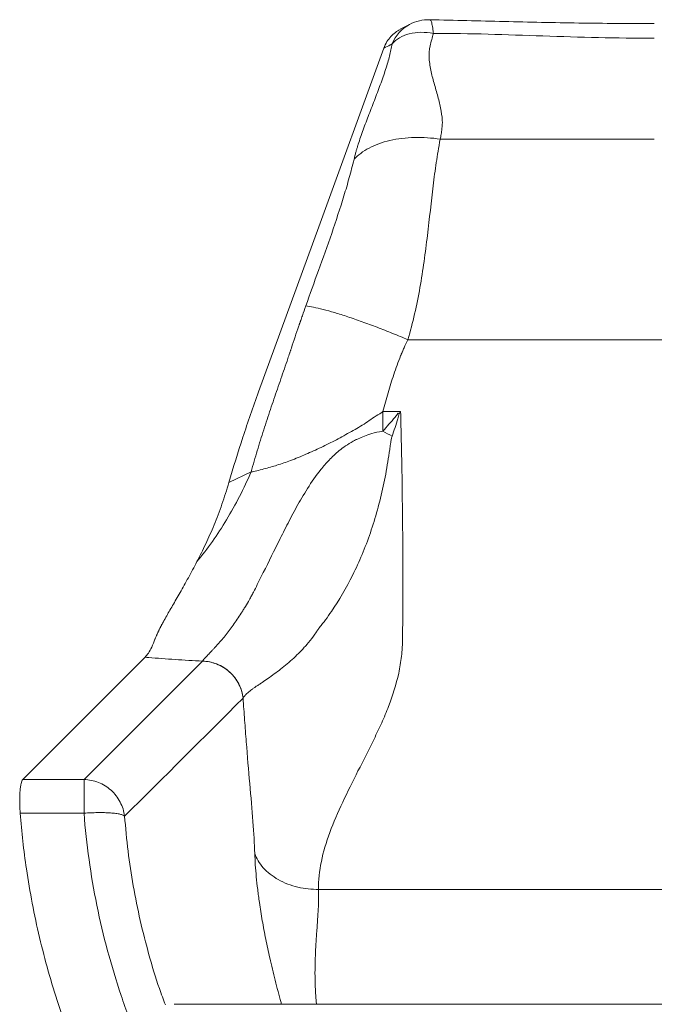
# Model space of a CAD drawing. Header units: millimetres. Extents: x 8 to 414, y 7 to 290.
# Tile 2 of 13: x 52 to 90, y 114 to 173. Entities that reach past the tile are written whole.
import ezdxf

# ---------------------------------------------------------------- set-up
doc = ezdxf.new("R2010")
doc.units = ezdxf.units.MM

msp = doc.modelspace()

# ---------------------------------------------------------------- linework, layer by layer
at = {"color": 7, "linetype": 'Continuous', "lineweight": 15}
for p, q in [((75.122, 173.071), (74.554, 172.773)), ((76.339, 173.351), (76.348, 173.349)), ((89.941, 166.119), (76.975, 166.119)), ((75.014, 153.971), (104.867, 153.971)), ((74.576, 149.626), (73.502, 149.626)), ((65.529, 145.969), (64.18, 145.314)), ((51.696, 127.326), (59.105, 134.735)), ((62.578, 134.493), (55.406, 127.326)), ((55.406, 127.326), (51.696, 127.326)), ((55.406, 127.326), (55.406, 125.285)), ((51.544, 125.285), (55.406, 125.285)), ((69.611, 120.671), (110.271, 120.671)), ((119.015, 113.711), (60.867, 113.711))]:
    msp.add_line(p, q, dxfattribs=at)
at = {"color": 7, "linetype": 'Continuous', "lineweight": 15, "flags": 128}
msp.add_lwpolyline([(65.981, 150.802), (69.622, 160.807), (73.564, 171.635)], dxfattribs=at)
at = {"color": 8, "linetype": 'Continuous', "lineweight": 15}
msp.add_arc((76.171, 171.087), 2.245, 117.8587, 158.9717, dxfattribs=at)
at = {"color": 7, "linetype": 'Continuous', "lineweight": 15}
msp.add_arc((76.281, 170.856), 2.5, 88.67061, 117.61219, dxfattribs=at)
for points, knots in [([(89.941, 173.12), (89.178, 173.122), (87.654, 173.125), (85.375, 173.153), (83.106, 173.192), (80.847, 173.243), (78.597, 173.3), (77.098, 173.336), (76.348, 173.354)], [0, 0, 0, 0, 0.167449, 0.334511, 0.50121, 0.667578, 0.833791, 1, 1, 1, 1]), ([(74.555, 172.771), (74.454, 172.713), (74.242, 172.592), (73.974, 172.337), (73.73, 172.022), (73.622, 171.77), (73.564, 171.635)], [0, 0, 0, 0, 0.225999, 0.472408, 0.718835, 1, 1, 1, 1]), ([(76.562, 172.519), (76.313, 172.57), (76.059, 172.594), (75.566, 172.589), (75.327, 172.559), (74.886, 172.448), (74.684, 172.367), (74.335, 172.159), (74.188, 172.034), (74.076, 171.892)], [0, 0, 0, 0, 0.25, 0.25, 0.5, 0.5, 0.75, 0.75, 1, 1, 1, 1]), ([(76.562, 172.519), (76.528, 172.395), (76.494, 172.271), (76.426, 172.022), (76.389, 171.899), (76.307, 171.523), (76.294, 171.265), (76.326, 170.738), (76.37, 170.471), (76.486, 169.939), (76.559, 169.672), (76.71, 169.135), (76.788, 168.867), (76.929, 168.343), (76.991, 168.076), (77.078, 167.561), (77.106, 167.325), (77.106, 167.062), (77.104, 167.007), (77.095, 166.888), (77.088, 166.824), (77.07, 166.687), (77.063, 166.63), (77.049, 166.521), (77.041, 166.469), (77.016, 166.314), (76.997, 166.213), (76.975, 166.119)], [0, 0, 0, 0, 0.0625, 0.0625, 0.125, 0.125, 0.25, 0.25, 0.375, 0.375, 0.5, 0.5, 0.625, 0.625, 0.75, 0.75, 0.875, 0.875, 0.90625, 0.90625, 0.9375, 0.9375, 0.953125, 0.953125, 0.96875, 0.96875, 1, 1, 1, 1]), ([(89.941, 172.232), (87.669, 172.232), (85.426, 172.295), (82.088, 172.408), (80.979, 172.449), (78.765, 172.511), (77.662, 172.532), (76.562, 172.519)], [0, 0, 0, 0, 0.5, 0.5, 0.75, 0.75, 1, 1, 1, 1]), ([(71.76, 164.901), (71.782, 164.991), (71.805, 165.081), (71.837, 165.203), (71.846, 165.24), (71.865, 165.311), (71.875, 165.345), (71.901, 165.441), (71.917, 165.498), (71.951, 165.612), (71.969, 165.67), (72.064, 165.975), (72.162, 166.268), (72.38, 166.878), (72.497, 167.185), (72.738, 167.817), (72.864, 168.142), (73.112, 168.786), (73.233, 169.105), (73.464, 169.734), (73.572, 170.043), (73.763, 170.627), (73.844, 170.903), (73.938, 171.283), (73.964, 171.404), (74.02, 171.648), (74.048, 171.771), (74.076, 171.892)], [0, 0, 0, 0, 0.03125, 0.03125, 0.046875, 0.046875, 0.0625, 0.0625, 0.09375, 0.09375, 0.125, 0.125, 0.25, 0.25, 0.375, 0.375, 0.5, 0.5, 0.625, 0.625, 0.75, 0.75, 0.875, 0.875, 0.9375, 0.9375, 1, 1, 1, 1]), ([(73.564, 171.635), (73.694, 171.701), (73.829, 171.768), (73.999, 171.854), (74.04, 171.874), (74.076, 171.892)], [0, 0, 0, 0, 0.759959, 0.79223, 1, 1, 1, 1]), ([(71.76, 164.901), (71.878, 165.026), (72.013, 165.147), (72.315, 165.373), (72.483, 165.48), (72.849, 165.675), (73.047, 165.763), (73.47, 165.918), (73.694, 165.984), (74.162, 166.094), (74.406, 166.136), (74.907, 166.197), (75.164, 166.215), (75.682, 166.227), (75.943, 166.221), (76.463, 166.186), (76.721, 166.157), (76.975, 166.119)], [0, 0, 0, 0, 0.125, 0.125, 0.25, 0.25, 0.375, 0.375, 0.5, 0.5, 0.625, 0.625, 0.75, 0.75, 0.875, 0.875, 1, 1, 1, 1]), ([(76.975, 166.119), (76.929, 165.874), (76.881, 165.609), (76.807, 165.161), (76.771, 164.934), (76.67, 164.245), (76.608, 163.775), (76.432, 162.331), (76.327, 161.326), (76.078, 159.249), (75.936, 158.182), (75.562, 156.063), (75.328, 155.005), (75.014, 153.971)], [0, 0, 0, 0, 0.0625, 0.0625, 0.125, 0.125, 0.25, 0.25, 0.5, 0.5, 0.75, 0.75, 1, 1, 1, 1]), ([(68.838, 156.015), (69.087, 156.735), (69.347, 157.445), (69.875, 158.899), (70.144, 159.648), (70.665, 161.165), (70.916, 161.93), (71.26, 163.054), (71.368, 163.425), (71.52, 163.969), (71.568, 164.148), (71.661, 164.501), (71.714, 164.709), (71.76, 164.901)], [0, 0, 0, 0, 0.25, 0.25, 0.5, 0.5, 0.75, 0.75, 0.875, 0.875, 0.9375, 0.9375, 1, 1, 1, 1]), ([(65.529, 145.969), (65.648, 146.398), (65.771, 146.825), (66.023, 147.67), (66.154, 148.09), (66.42, 148.923), (66.557, 149.336), (66.834, 150.161), (66.975, 150.572), (67.257, 151.392), (67.399, 151.802), (67.611, 152.42), (67.682, 152.626), (67.787, 152.937), (67.822, 153.041), (67.865, 153.17), (67.874, 153.197), (67.891, 153.248), (67.904, 153.286), (67.917, 153.326), (67.926, 153.353), (67.931, 153.367), (67.944, 153.409), (67.953, 153.437), (68.107, 153.913), (68.259, 154.356), (68.423, 154.829), (68.433, 154.857), (68.447, 154.899), (68.452, 154.912), (68.462, 154.94), (68.477, 154.983), (68.497, 155.04), (68.51, 155.079), (68.519, 155.103), (68.523, 155.115), (68.562, 155.224), (68.596, 155.322), (68.699, 155.616), (68.768, 155.814), (68.838, 156.015)], [0, 0, 0, 0, 0.125, 0.125, 0.25, 0.25, 0.375, 0.375, 0.5, 0.5, 0.625, 0.625, 0.6875, 0.6875, 0.71875, 0.71875, 0.726563, 0.726563, 0.734375, 0.738281, 0.738281, 0.742188, 0.742188, 0.75, 0.75, 0.875, 0.875, 0.882813, 0.882813, 0.886719, 0.886719, 0.890625, 0.898438, 0.902344, 0.902344, 0.90625, 0.90625, 0.9375, 0.9375, 1, 1, 1, 1]), ([(68.838, 156.015), (68.972, 155.999), (69.127, 155.974), (69.478, 155.903), (69.673, 155.858), (70.102, 155.748), (70.336, 155.683), (70.835, 155.534), (71.101, 155.451), (71.658, 155.266), (71.948, 155.166), (72.545, 154.952), (72.851, 154.838), (73.47, 154.602), (73.782, 154.479), (74.403, 154.228), (74.711, 154.1), (75.014, 153.971)], [0, 0, 0, 0, 0.125, 0.125, 0.25, 0.25, 0.375, 0.375, 0.5, 0.5, 0.625, 0.625, 0.75, 0.75, 0.875, 0.875, 1, 1, 1, 1]), ([(75.014, 153.971), (74.934, 153.809), (74.859, 153.647), (74.752, 153.404), (74.709, 153.304), (74.663, 153.193), (74.651, 153.163), (74.643, 153.143), (74.639, 153.133), (74.626, 153.1), (74.616, 153.077), (74.597, 153.03), (74.587, 153.006), (74.428, 152.613), (74.291, 152.242), (74.103, 151.682), (74.044, 151.496), (73.928, 151.122), (73.871, 150.935), (73.707, 150.374), (73.602, 150), (73.502, 149.626)], [0, 0, 0, 0, 0.125, 0.125, 0.1875, 0.203125, 0.210937, 0.210937, 0.21875, 0.21875, 0.234375, 0.234375, 0.25, 0.25, 0.5, 0.5, 0.625, 0.625, 0.75, 0.75, 1, 1, 1, 1]), ([(64.18, 145.314), (64.453, 146.228), (64.998, 148.058), (65.653, 149.887), (65.981, 150.802)], [0, 0, 0, 0, 0.499568, 1, 1, 1, 1]), ([(73.502, 149.626), (73.502, 149.626), (73.454, 149.563), (73.071, 149.371), (72.487, 148.905), (71.589, 148.402), (70.689, 147.904), (69.767, 147.442), (68.839, 147.019), (67.946, 146.658), (67.081, 146.354), (66.312, 146.15), (65.714, 145.968), (65.528, 145.968), (65.528, 145.968)], [0, 0, 0, 0, 0.000001, 0.025657, 0.136206, 0.246772, 0.35911, 0.47184, 0.584404, 0.696512, 0.797636, 0.89904, 0.999999, 1, 1, 1, 1]), ([(74.423, 149.518), (74.42, 149.513), (74.37, 149.424), (74.06, 149.058), (73.749, 148.71), (73.502, 148.432)], [0, 0, 0, 0, 0.013851, 0.213728, 1, 1, 1, 1]), ([(74.057, 148.119), (74.183, 148.471), (74.345, 148.923), (74.473, 149.388), (74.501, 149.492)], [0, 0, 0, 0, 0.778051, 1, 1, 1, 1]), ([(74.501, 149.492), (74.514, 149.514), (74.539, 149.559), (74.563, 149.604), (74.576, 149.626)], [0, 0, 0, 0, 0.500233, 1, 1, 1, 1]), ([(74.576, 149.626), (74.608, 148.43), (74.634, 147.244), (74.676, 144.898), (74.692, 143.736), (74.712, 141.437), (74.719, 139.731), (74.712, 137.773), (74.706, 136.941), (74.702, 136.526), (74.701, 136.388), (74.699, 136.182), (74.698, 136.113), (74.697, 136.01), (74.697, 135.975), (74.696, 135.906), (74.696, 135.871), (74.695, 135.837)], [0, 0, 0, 0, 0.25, 0.25, 0.5, 0.5, 0.75, 0.875, 0.9375, 0.9375, 0.96875, 0.96875, 0.984375, 0.984375, 0.992187, 0.992187, 1, 1, 1, 1]), ([(62.581, 134.498), (62.607, 134.532), (62.637, 134.569), (62.673, 134.614), (62.675, 134.616), (62.679, 134.622), (62.681, 134.624), (62.69, 134.634), (62.696, 134.641), (62.714, 134.662), (62.727, 134.676), (62.766, 134.719), (62.793, 134.749), (62.88, 134.842), (62.943, 134.909), (63.044, 135.016), (63.078, 135.052), (63.149, 135.128), (63.185, 135.167), (63.26, 135.247), (63.298, 135.288), (63.376, 135.372), (63.416, 135.415), (63.536, 135.548), (63.618, 135.641), (63.866, 135.929), (64.033, 136.135), (64.365, 136.569), (64.53, 136.798), (64.771, 137.156), (64.851, 137.279), (64.968, 137.466), (65.008, 137.53), (65.092, 137.664), (65.135, 137.733), (65.262, 137.94), (65.345, 138.082), (65.466, 138.299), (65.507, 138.373), (65.586, 138.522), (65.625, 138.597), (65.742, 138.825), (65.822, 138.981), (65.982, 139.296), (66.062, 139.456), (66.467, 140.265), (66.8, 140.946), (67.325, 142.004), (67.504, 142.363), (67.879, 143.093), (68.075, 143.464), (68.489, 144.211), (68.707, 144.587), (69.186, 145.343), (69.446, 145.723), (69.903, 146.295), (70.067, 146.486), (70.432, 146.867), (70.633, 147.059), (71.101, 147.44), (71.366, 147.63), (71.753, 147.842), (71.805, 147.869), (71.908, 147.921), (71.961, 147.947), (72.128, 148.025), (72.249, 148.077), (72.52, 148.181), (72.67, 148.232), (73.021, 148.334), (73.223, 148.386), (73.502, 148.432)], [0, 0, 0, 0, 0.03125, 0.03125, 0.033203, 0.033203, 0.035156, 0.035156, 0.039063, 0.039063, 0.046875, 0.046875, 0.0625, 0.0625, 0.09375, 0.09375, 0.109375, 0.109375, 0.125, 0.125, 0.140625, 0.140625, 0.15625, 0.15625, 0.1875, 0.1875, 0.25, 0.25, 0.3125, 0.3125, 0.34375, 0.34375, 0.359375, 0.359375, 0.375, 0.375, 0.40625, 0.40625, 0.421875, 0.421875, 0.4375, 0.4375, 0.46875, 0.46875, 0.5, 0.5, 0.625, 0.625, 0.6875, 0.6875, 0.75, 0.75, 0.8125, 0.8125, 0.875, 0.875, 0.90625, 0.90625, 0.9375, 0.9375, 0.96875, 0.96875, 0.972656, 0.972656, 0.976563, 0.976563, 0.984375, 0.984375, 0.992188, 0.992188, 1, 1, 1, 1]), ([(74.057, 148.119), (74.037, 148.059), (74.025, 147.993), (74, 147.861), (73.989, 147.793), (73.968, 147.657), (73.958, 147.589), (73.943, 147.486), (73.938, 147.452), (73.928, 147.384), (73.923, 147.347), (73.882, 147.069), (73.845, 146.82), (73.764, 146.322), (73.721, 146.074), (73.628, 145.581), (73.579, 145.335), (73.421, 144.606), (73.304, 144.127), (73.043, 143.188), (72.9, 142.727), (72.59, 141.826), (72.423, 141.385), (72.068, 140.532), (71.88, 140.12), (71.286, 138.924), (70.851, 138.184), (70.27, 137.336), (70.152, 137.17), (69.973, 136.927), (69.912, 136.847), (69.822, 136.729), (69.791, 136.689), (69.73, 136.612), (69.7, 136.575), (69.654, 136.516), (69.639, 136.496), (69.608, 136.455), (69.593, 136.436), (69.547, 136.366), (69.516, 136.32), (69.422, 136.183), (69.358, 136.094), (69.165, 135.833), (69.033, 135.667), (68.833, 135.43), (68.765, 135.352), (68.63, 135.202), (68.565, 135.133), (68.369, 134.933), (68.238, 134.806), (67.841, 134.441), (67.575, 134.219), (67.05, 133.81), (66.792, 133.623), (66.422, 133.363), (66.302, 133.28), (66.129, 133.16), (66.072, 133.121), (65.99, 133.063), (65.962, 133.042), (65.909, 133.008), (65.883, 132.993), (65.845, 132.974), (65.833, 132.969), (65.807, 132.951), (65.77, 132.925), (65.733, 132.9), (65.661, 132.849), (65.614, 132.815), (65.481, 132.716), (65.399, 132.651), (65.291, 132.555), (65.257, 132.523), (65.21, 132.475), (65.195, 132.459), (65.173, 132.435), (65.166, 132.427), (65.156, 132.415), (65.154, 132.413), (65.148, 132.407), (65.146, 132.404), (65.101, 132.353), (65.068, 132.304), (65.043, 132.253)], [0, 0, 0, 0, 0.007813, 0.007813, 0.015625, 0.015625, 0.023438, 0.023438, 0.027344, 0.027344, 0.03125, 0.03125, 0.0625, 0.0625, 0.09375, 0.09375, 0.125, 0.125, 0.1875, 0.1875, 0.25, 0.25, 0.3125, 0.3125, 0.375, 0.375, 0.5, 0.5, 0.53125, 0.53125, 0.546875, 0.546875, 0.554688, 0.554688, 0.5625, 0.5625, 0.566406, 0.566406, 0.570313, 0.570313, 0.578125, 0.578125, 0.59375, 0.59375, 0.625, 0.625, 0.640625, 0.640625, 0.65625, 0.65625, 0.6875, 0.6875, 0.75, 0.75, 0.8125, 0.8125, 0.84375, 0.84375, 0.859375, 0.859375, 0.867187, 0.867187, 0.875, 0.875, 0.878906, 0.878906, 0.882812, 0.890625, 0.890625, 0.90625, 0.90625, 0.9375, 0.9375, 0.953125, 0.953125, 0.960937, 0.960937, 0.964844, 0.964844, 0.966797, 0.966797, 0.96875, 0.96875, 1, 1, 1, 1]), ([(62.247, 140.525), (62.89, 141.304), (63.49, 142.156), (64.589, 143.979), (65.088, 144.951), (65.528, 145.968)], [0, 0, 0, 0, 0.5, 0.5, 1, 1, 1, 1]), ([(62.247, 140.525), (62.425, 140.877), (62.78, 141.582), (63.293, 142.747), (63.774, 143.985), (64.045, 144.871), (64.18, 145.314)], [0, 0, 0, 0, 0.247144, 0.494302, 0.747151, 1, 1, 1, 1]), ([(60.363, 137.154), (60.494, 137.384), (60.757, 137.845), (61.223, 138.65), (61.723, 139.533), (62.073, 140.194), (62.247, 140.525)], [0, 0, 0, 0, 0.246716, 0.493458, 0.746717, 1, 1, 1, 1]), ([(60.363, 137.154), (60.352, 137.135), (60.331, 137.097), (60.3, 137.041), (60.269, 136.986), (60.24, 136.932), (60.211, 136.879), (60.182, 136.827), (60.152, 136.772), (60.122, 136.716), (60.09, 136.659), (60.059, 136.601), (60.029, 136.544), (60, 136.486), (59.973, 136.428), (59.946, 136.37), (59.918, 136.312), (59.89, 136.254), (59.862, 136.195), (59.835, 136.135), (59.807, 136.074), (59.779, 136.011), (59.753, 135.948), (59.727, 135.883), (59.711, 135.841), (59.703, 135.819)], [0, 0, 0, 0, 0.036301, 0.07243, 0.108375, 0.144129, 0.179698, 0.215093, 0.250342, 0.29224, 0.333687, 0.375156, 0.416709, 0.458321, 0.499963, 0.541219, 0.584381, 0.629452, 0.676511, 0.725552, 0.776564, 0.829532, 0.88444, 0.94127, 1, 1, 1, 1]), ([(59.703, 135.819), (59.639, 135.658), (59.512, 135.334), (59.312, 134.973), (59.172, 134.812), (59.105, 134.735)], [0, 0, 0, 0, 0.341924, 0.685193, 1, 1, 1, 1]), ([(74.695, 135.837), (74.695, 135.79), (74.694, 135.743), (74.693, 135.678), (74.693, 135.656), (74.692, 135.613), (74.689, 135.504), (74.684, 135.396), (74.668, 135.136), (74.653, 134.964), (74.593, 134.448), (74.535, 134.107), (74.312, 133.088), (74.101, 132.417), (73.717, 131.421), (73.579, 131.091), (73.284, 130.432), (73.128, 130.104), (72.652, 129.126), (72.321, 128.48), (71.352, 126.566), (70.736, 125.322), (69.854, 122.925), (69.585, 121.771), (69.611, 120.671)], [0, 0, 0, 0, 0.007813, 0.007813, 0.011719, 0.011719, 0.015625, 0.03125, 0.03125, 0.0625, 0.0625, 0.125, 0.125, 0.25, 0.25, 0.3125, 0.3125, 0.375, 0.375, 0.5, 0.5, 0.75, 0.75, 1, 1, 1, 1]), ([(59.105, 134.735), (59.179, 134.729), (59.774, 134.68), (60.915, 134.595), (62.023, 134.527), (62.578, 134.493)], [0, 0, 0, 0, 0.066041, 0.532053, 1, 1, 1, 1]), ([(62.581, 134.498), (62.581, 134.498), (62.581, 134.498), (62.581, 134.498), (62.58, 134.496), (62.579, 134.495), (62.578, 134.493)], [0.0000000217, 0.0000000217, 0.0000000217, 0.0000000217, 0.0000007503, 0.0000007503, 0.0000007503, 0.0003278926, 0.0003278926, 0.0003278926, 0.0003278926]), ([(62.578, 134.493), (62.715, 134.49), (62.857, 134.476), (63.144, 134.421), (63.288, 134.38), (63.574, 134.269), (63.714, 134.2), (63.982, 134.035), (64.109, 133.939), (64.344, 133.724), (64.451, 133.606), (64.641, 133.354), (64.722, 133.221), (64.859, 132.947), (64.913, 132.806), (64.995, 132.525), (65.022, 132.385), (65.037, 132.248)], [0, 0, 0, 0, 0.125, 0.125, 0.25, 0.25, 0.375, 0.375, 0.5, 0.5, 0.625, 0.625, 0.75, 0.75, 0.875, 0.875, 1, 1, 1, 1]), ([(62.581, 134.498), (62.732, 134.495), (62.882, 134.478), (63.178, 134.418), (63.323, 134.374), (63.605, 134.262), (63.74, 134.193), (63.997, 134.031), (64.119, 133.939), (64.343, 133.734), (64.446, 133.622), (64.631, 133.38), (64.712, 133.252), (64.85, 132.982), (64.907, 132.841), (64.995, 132.551), (65.026, 132.403), (65.043, 132.253)], [0, 0, 0, 0, 0.125, 0.125, 0.25, 0.25, 0.375, 0.375, 0.5, 0.5, 0.625, 0.625, 0.75, 0.75, 0.875, 0.875, 1, 1, 1, 1]), ([(65.746, 122.841), (65.726, 123.421), (65.685, 124.077), (65.578, 125.504), (65.512, 126.275), (65.373, 127.894), (65.263, 129.167), (65.163, 130.484), (65.099, 131.366), (65.07, 131.81), (65.043, 132.253)], [0, 0, 0, 0, 0.25, 0.25, 0.5, 0.5, 0.75, 0.875, 0.875, 1, 1, 1, 1]), ([(51.696, 127.326), (51.677, 127.299), (51.638, 127.246), (51.591, 127.081), (51.552, 126.856), (51.525, 126.574), (51.512, 126.243), (51.513, 125.907), (51.524, 125.585), (51.538, 125.385), (51.544, 125.285)], [0, 0, 0, 0, 0.13457, 0.269131, 0.403781, 0.538418, 0.671508, 0.804591, 0.902295, 1, 1, 1, 1]), ([(55.406, 127.326), (55.555, 127.323), (55.705, 127.306), (55.998, 127.247), (56.143, 127.204), (56.422, 127.093), (56.557, 127.024), (56.812, 126.865), (56.933, 126.774), (57.157, 126.572), (57.26, 126.461), (57.444, 126.223), (57.526, 126.096), (57.665, 125.829), (57.723, 125.69), (57.813, 125.404), (57.844, 125.256), (57.863, 125.108)], [0, 0, 0, 0, 0.125, 0.125, 0.25, 0.25, 0.375, 0.375, 0.5, 0.5, 0.625, 0.625, 0.75, 0.75, 0.875, 0.875, 1, 1, 1, 1]), ([(59.904, 101.464), (59.65, 101.842), (59.143, 102.597), (58.423, 103.758), (57.734, 104.938), (56.967, 106.339), (56.146, 107.972), (55.3, 109.847), (54.534, 111.754), (53.843, 113.709), (53.23, 115.711), (52.7, 117.756), (52.258, 119.822), (51.93, 121.769), (51.691, 123.59), (51.593, 124.72), (51.544, 125.285)], [0, 0, 0, 0, 0.053311, 0.106621, 0.160097, 0.213572, 0.293997, 0.37449, 0.454984, 0.535408, 0.618165, 0.700996, 0.783828, 0.866585, 0.933253, 1, 1, 1, 1]), ([(55.406, 125.285), (55.54, 125.295), (55.678, 125.303), (55.956, 125.316), (56.097, 125.32), (56.374, 125.324), (56.51, 125.323), (56.771, 125.317), (56.896, 125.311), (57.128, 125.294), (57.235, 125.284), (57.427, 125.257), (57.511, 125.242), (57.654, 125.208), (57.713, 125.19), (57.806, 125.15), (57.84, 125.129), (57.863, 125.108)], [0, 0, 0, 0, 0.125, 0.125, 0.25, 0.25, 0.375, 0.375, 0.5, 0.5, 0.625, 0.625, 0.75, 0.75, 0.875, 0.875, 1, 1, 1, 1]), ([(62.538, 104.075), (61.52, 105.664), (60.602, 107.308), (59.375, 109.86), (58.992, 110.726), (58.281, 112.473), (57.953, 113.356), (57.052, 116.034), (56.56, 117.864), (55.811, 121.547), (55.551, 123.406), (55.406, 125.285)], [0, 0, 0, 0, 0.25, 0.25, 0.375, 0.375, 0.5, 0.5, 0.75, 0.75, 1, 1, 1, 1]), ([(69.611, 120.671), (69.408, 120.669), (69.199, 120.678), (68.779, 120.722), (68.567, 120.758), (68.149, 120.856), (67.942, 120.919), (67.544, 121.071), (67.353, 121.16), (66.994, 121.362), (66.826, 121.474), (66.52, 121.717), (66.383, 121.847), (66.142, 122.119), (66.039, 122.261), (65.867, 122.549), (65.798, 122.695), (65.746, 122.841)], [0, 0, 0, 0, 0.125, 0.125, 0.25, 0.25, 0.375, 0.375, 0.5, 0.5, 0.625, 0.625, 0.75, 0.75, 0.875, 0.875, 1, 1, 1, 1])]:
    msp.add_open_spline(points, degree=3, knots=knots, dxfattribs=at)
at = {"color": 8, "linetype": 'Continuous', "lineweight": 15}
for points, knots in [([(76.348, 173.349), (76.354, 173.349), (76.373, 173.349), (76.404, 173.306), (76.442, 173.223), (76.478, 173.1), (76.51, 172.94), (76.539, 172.748), (76.554, 172.596), (76.562, 172.519)], [0, 0, 0, 0, 0.0602753, 0.2168942, 0.3735169, 0.5301375, 0.6867585, 0.8433793, 1, 1, 1, 1]), ([(60.335, 113.668), (60.212, 113.999), (59.839, 115), (59.328, 116.707), (58.795, 118.78), (58.375, 120.875), (58.052, 122.985), (57.926, 124.4), (57.863, 125.108)], [0, 0, 0, 0, 0.089964, 0.272217, 0.454527, 0.636369, 0.818019, 1, 1, 1, 1]), ([(65.746, 122.841), (65.756, 122.617), (65.775, 122.168), (65.836, 121.436), (65.919, 120.67), (66.036, 119.786), (66.197, 118.78), (66.408, 117.658), (66.665, 116.452), (66.976, 115.172), (67.22, 114.233), (67.36, 113.748), (67.371, 113.711)], [0, 0, 0, 0, 0.089711, 0.179276, 0.268813, 0.358318, 0.477543, 0.596368, 0.713984, 0.85248, 0.98861, 1, 1, 1, 1]), ([(69.487, 113.711), (69.478, 113.8), (69.456, 114.017), (69.431, 114.363), (69.41, 114.752), (69.397, 115.152), (69.393, 115.56), (69.396, 116.072), (69.415, 116.676), (69.45, 117.355), (69.499, 118.087), (69.55, 118.796), (69.594, 119.489), (69.618, 120.095), (69.613, 120.481), (69.611, 120.671)], [0, 0, 0, 0, 0.034113, 0.082756, 0.133167, 0.185365, 0.239366, 0.295185, 0.391333, 0.487144, 0.580846, 0.70811, 0.804801, 0.903885, 1, 1, 1, 1])]:
    msp.add_open_spline(points, degree=3, knots=knots, dxfattribs=at)
at = {"color": 7, "linetype": 'Continuous', "lineweight": 15}
for points in [[(73.502, 148.432), (73.502, 148.827), (73.502, 149.225), (73.502, 149.626)], [(74.423, 149.518), (74.449, 149.51), (74.475, 149.501), (74.501, 149.492)], [(73.501, 148.432), (73.687, 148.329), (73.872, 148.225), (74.057, 148.119)], [(65.037, 132.248), (62.646, 129.863), (60.254, 127.479), (57.863, 125.108)], [(65.037, 132.248), (65.039, 132.25), (65.041, 132.251), (65.043, 132.253)]]:
    msp.add_open_spline(points, degree=3, dxfattribs=at)

doc.saveas('drawing.dxf')
